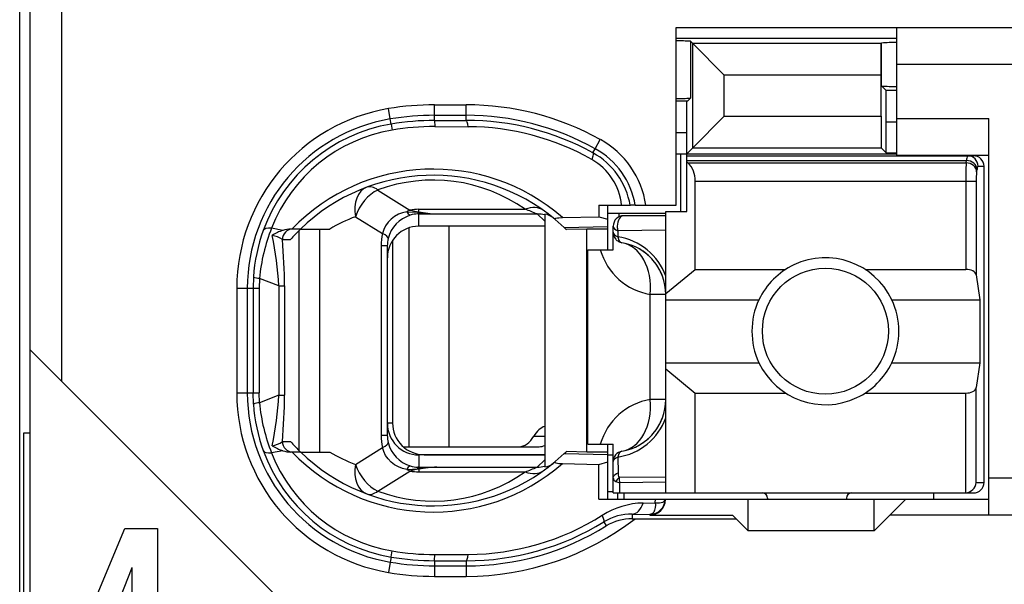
# Model space of a CAD drawing. Extents: x 0 to 183, y 0 to 176.
# Tile 4 of 32: x 0.5 to 9.87, y 41.88 to 47.25. Entities that reach past the tile are written whole.
import ezdxf

# ---------------------------------------------------------------- set-up
doc = ezdxf.new("R2010")
doc.units = 0
doc.header["$LTSCALE"] = 11.495753
doc.header["$MEASUREMENT"] = 0
doc.layers.get('0').update_dxf_attribs({"linetype": 'CONTINUOUS'})

msp = doc.modelspace()

# ---------------------------------------------------------------- linework, layer by layer
at = {"color": 7, "linetype": 'CONTINUOUS'}
for p, q in [((0.5001, 20.6504), (0.5001, 141.0491)), ((0.6, 33.7005), (0.6, 50.5008)), ((0.9001, 43.8091), (0.9001, 50.5008)), ((6.7502, 45.4854), (6.7502, 47.1756)), ((6.7502, 47.1756), (11.8, 47.1756)), ((8.85, 45.9609), (8.85, 47.1756)), ((6.7502, 47.0757), (8.85, 47.0757)), ((6.8866, 47.0454), (6.9073, 47.0247)), ((6.8866, 47.0454), (6.8866, 46.5052)), ((6.9073, 47.0247), (7.2077, 46.7243)), ((6.9073, 46.0325), (6.9073, 47.0247)), ((8.7012, 47.0247), (6.9073, 47.0247)), ((8.7008, 46.7243), (8.7012, 47.0247)), ((8.7012, 47.0247), (8.7049, 47.0288)), ((8.7049, 46.6202), (8.7049, 47.0288)), ((11.8, 46.8256), (8.85, 46.8256)), ((7.2077, 46.3329), (7.2077, 46.7243)), ((8.7008, 46.7243), (7.2077, 46.7243)), ((8.7008, 46.3329), (8.7008, 46.7243)), ((8.7487, 46.5769), (8.7049, 46.6202)), ((6.8567, 46.4756), (6.8866, 46.5052)), ((8.7501, 46.2771), (8.7487, 46.5769)), ((8.85, 46.5769), (8.7487, 46.5769)), ((4.0279, 46.3061), (4.0113, 46.4046)), ((4.4503, 46.2923), (4.4503, 46.4411)), ((4.4503, 46.4411), (4.75, 46.4411)), ((4.75, 46.293), (4.75, 46.4411)), ((6.8567, 46.4756), (6.7502, 46.4756)), ((6.8501, 46.1759), (6.8515, 46.4756)), ((4.0361, 46.2578), (4.0279, 46.3061)), ((4.4503, 46.3412), (4.75, 46.3412)), ((6.9073, 46.0325), (7.2077, 46.3329)), ((7.2077, 46.3329), (8.7008, 46.3329)), ((8.7008, 46.3329), (8.7012, 46.0325)), ((8.85, 46.3109), (9.725, 46.3109)), ((9.725, 42.5358), (9.725, 46.3109)), ((4.0361, 46.2571), (4.0451, 46.1999)), ((4.4503, 46.2923), (4.75, 46.293)), ((4.4503, 46.2916), (4.4509, 46.2337)), ((4.4509, 46.2337), (4.7707, 46.233)), ((8.7501, 45.9836), (8.7501, 46.2771)), ((8.85, 46.2771), (8.7501, 46.2771)), ((6.8501, 46.1759), (6.7502, 46.1759)), ((6.8501, 45.4255), (6.8501, 46.1759)), ((5.9792, 46.0229), (6.0277, 46.1104)), ((6.8501, 45.9753), (6.9073, 46.0325)), ((6.9073, 46.0325), (8.7012, 46.0325)), ((8.7501, 45.9836), (8.7012, 46.0325)), ((5.9575, 45.9836), (5.9792, 46.0229)), ((6.7502, 45.9753), (8.85, 45.9753)), ((6.795, 45.4255), (6.795, 45.9753)), ((6.8501, 45.9554), (9.58, 45.9554)), ((8.7501, 45.9836), (8.85, 45.9836)), ((8.85, 45.9609), (9.725, 45.9609)), ((6.8501, 45.9113), (9.5142, 45.9113)), ((6.8601, 45.8892), (6.8501, 45.8975)), ((6.8601, 45.8892), (9.5108, 45.8892)), ((9.5108, 45.8892), (9.5142, 45.9113)), ((9.6238, 45.8555), (9.6803, 45.8555)), ((9.6803, 42.8458), (9.6803, 45.8555)), ((9.6103, 45.8024), (9.6138, 45.8245)), ((6.93, 44.8743), (6.93, 45.7156)), ((6.93, 45.7156), (9.6058, 45.7156)), ((9.5063, 45.7156), (9.5063, 44.8743)), ((9.6058, 45.7156), (9.6058, 44.8212)), ((3.9101, 45.6301), (4.2156, 45.4393)), ((6.014, 45.4854), (6.015, 45.3759)), ((6.014, 45.4854), (6.312, 45.4854)), ((6.1001, 45.0603), (6.1001, 45.4854)), ((6.3127, 45.4854), (6.3137, 45.4854)), ((6.3599, 45.4854), (6.3141, 45.4854)), ((6.3602, 45.4854), (6.7502, 45.4854)), ((3.6979, 45.3759), (3.9552, 45.2147)), ((4.0685, 45.3786), (4.0355, 45.3538)), ((4.105, 45.3986), (4.0685, 45.3786)), ((4.144, 45.4138), (4.105, 45.3986)), ((4.185, 45.4234), (4.144, 45.4138)), ((4.185, 45.4234), (4.2911, 45.4186)), ((4.2911, 45.4186), (4.3001, 45.422)), ((4.2911, 45.4186), (4.2911, 45.4028)), ((4.3052, 45.4165), (4.2911, 45.4186)), ((4.3001, 45.4028), (4.2911, 45.4028)), ((4.3001, 45.422), (4.3001, 45.4462)), ((4.3001, 45.4462), (5.3122, 45.4462)), ((4.3001, 45.2856), (4.3001, 45.4028)), ((4.3001, 45.4028), (4.4699, 45.4021)), ((4.3052, 45.4165), (4.3004, 45.4034)), ((4.4699, 45.4021), (5.4256, 45.4021)), ((5.5, 45.3332), (5.4256, 45.4021)), ((5.5, 45.4), (5.5, 42.9939)), ((5.6671, 45.3683), (6.015, 45.3759)), ((6.015, 45.3759), (6.1001, 45.3518)), ((6.0994, 45.4103), (6.6503, 45.4103)), ((6.2045, 45.4103), (6.2045, 45.3745)), ((6.6503, 45.3855), (6.25, 45.3855)), ((6.6503, 42.7459), (6.6503, 45.4255)), ((6.6503, 45.4255), (6.8501, 45.4255)), ((3.9838, 45.2905), (3.9662, 45.2539)), ((4.0069, 45.3242), (3.9838, 45.2905)), ((4.0355, 45.3538), (4.0069, 45.3242)), ((5.5, 45.2856), (4.3001, 45.2856)), ((4.5853, 45.2856), (4.5853, 43.1855)), ((5.5988, 45.349), (5.6836, 45.2739)), ((5.6836, 45.2739), (6.1001, 45.2829)), ((5.6836, 45.2739), (5.7001, 45.2581)), ((6.1501, 45.0603), (6.1501, 45.2856)), ((3.0043, 45.2456), (2.8982, 45.2663)), ((3.1738, 45.2581), (3.0808, 45.2581)), ((3.1618, 43.1476), (3.1618, 45.2456)), ((3.1742, 45.2581), (3.4519, 45.2581)), ((3.3561, 43.1359), (3.3561, 45.2581)), ((3.9662, 45.2539), (3.9552, 45.2147)), ((4.2036, 45.2698), (4.2036, 43.1855)), ((5.7005, 45.2574), (5.7046, 45.2539)), ((5.8999, 45.2581), (5.7046, 45.2539)), ((5.8999, 43.1359), (5.8999, 45.2581)), ((6.1001, 45.2581), (5.8999, 45.2581)), ((6.1949, 45.2415), (6.1942, 45.1837)), ((6.6503, 45.2477), (6.1949, 45.2415)), ((3.0006, 45.1582), (3.0788, 45.1582)), ((3.9414, 45.0996), (3.9414, 43.2937)), ((4, 45.0996), (3.9414, 45.0996)), ((4, 45.0996), (4, 43.2937)), ((4.0499, 45.1506), (4.0499, 43.4108)), ((5.9103, 43.2103), (5.9103, 45.0603)), ((5.9103, 45.0603), (6.1501, 45.0603)), ((6.6503, 44.6435), (6.93, 44.8743)), ((6.93, 44.8743), (7.792, 44.8743)), ((8.5482, 44.8743), (9.5063, 44.8743)), ((9.6058, 44.8212), (9.6417, 44.5856)), ((2.7249, 44.8019), (2.7212, 44.6951)), ((2.7828, 44.7882), (2.7797, 44.6951)), ((2.9658, 44.7165), (2.7828, 44.7882)), ((2.9658, 44.7165), (2.9658, 43.6768)), ((2.9658, 44.7165), (3.0212, 44.7165)), ((3.0212, 44.7165), (3.0212, 43.6768)), ((2.5668, 44.6951), (2.5668, 43.6981)), ((2.5668, 44.6951), (2.7797, 44.6951)), ((2.6671, 44.6951), (2.6671, 43.6981)), ((2.7212, 44.6951), (2.7212, 43.6981)), ((2.7797, 44.6951), (2.7797, 43.6981)), ((6.5035, 43.6354), (6.5035, 44.6359)), ((6.6503, 44.6359), (6.5035, 44.6359)), ((6.6503, 44.5856), (7.5381, 44.5856)), ((8.8021, 44.5856), (9.6417, 44.5856)), ((9.6417, 44.5856), (9.6417, 43.9855)), ((3.2, 41.5091), (0.6004, 44.1088)), ((6.6503, 43.9855), (7.5381, 43.9855)), ((8.8021, 43.9855), (9.6417, 43.9855)), ((9.6417, 43.9855), (9.6058, 43.7498)), ((6.6503, 43.9276), (6.93, 43.6967)), ((2.5668, 43.6981), (2.7797, 43.6981)), ((2.7249, 43.5913), (2.7212, 43.6981)), ((2.7828, 43.6051), (2.7797, 43.6981)), ((6.93, 42.7459), (6.93, 43.6967)), ((6.93, 43.6967), (7.792, 43.6967)), ((8.5482, 43.6967), (9.5063, 43.6967)), ((9.5063, 42.7459), (9.5063, 43.6967)), ((9.6058, 42.8458), (9.6058, 43.7498)), ((2.9658, 43.6768), (2.7828, 43.6051)), ((2.9658, 43.6768), (3.0212, 43.6768)), ((6.6503, 43.6354), (6.5035, 43.6354)), ((4.0499, 43.4108), (4, 43.4108)), ((0.5404, 40.8842), (0.5404, 43.3171)), ((0.5404, 43.3171), (0.6, 43.3171)), ((3.0006, 43.2358), (3.0788, 43.2358)), ((4, 43.2937), (3.9414, 43.2937)), ((5.3942, 43.2854), (5.5, 43.2854)), ((3.0043, 43.1476), (2.8982, 43.1276)), ((3.1738, 43.1359), (3.0808, 43.1359)), ((3.1742, 43.1359), (3.4519, 43.1359)), ((3.6979, 43.0181), (3.9552, 43.1786)), ((3.9662, 43.14), (3.9552, 43.1786)), ((3.9838, 43.1035), (3.9662, 43.14)), ((4.1516, 43.1855), (5.4459, 43.1855)), ((5.5988, 43.0442), (5.6836, 43.1201)), ((5.6836, 43.1201), (5.7001, 43.1359)), ((5.6836, 43.1201), (6.1001, 43.1111)), ((5.7005, 43.1359), (5.7046, 43.14)), ((5.8999, 43.1359), (5.7046, 43.14)), ((6.1001, 43.1359), (5.8999, 43.1359)), ((5.9103, 43.2103), (6.1501, 43.2103)), ((6.1001, 42.6853), (6.1001, 43.2103)), ((6.1501, 42.7459), (6.1501, 43.2103)), ((4.0069, 43.0698), (3.9838, 43.1035)), ((4.0355, 43.0401), (4.0069, 43.0698)), ((4.0685, 43.0153), (4.0355, 43.0401)), ((4.3001, 43.1083), (4.3001, 42.9905)), ((5.5, 43.1083), (4.3001, 43.1083)), ((4.35, 43.1104), (5.5, 43.1104)), ((5.5, 43.0608), (5.4256, 42.9919)), ((5.6671, 43.0257), (6.015, 43.0174)), ((6.015, 43.0174), (6.1001, 43.0422)), ((6.1001, 43.1104), (6.1501, 43.1104)), ((6.1942, 43.087), (6.1966, 42.9368)), ((3.9101, 42.7638), (4.2156, 42.9547)), ((4.105, 42.9953), (4.0685, 43.0153)), ((4.144, 42.9802), (4.105, 42.9953)), ((4.185, 42.9705), (4.144, 42.9802)), ((4.185, 42.9705), (4.2911, 42.9753)), ((4.2911, 42.9753), (4.2911, 42.9905)), ((4.3001, 42.9905), (4.2911, 42.9905)), ((4.3052, 42.9767), (4.2911, 42.9753)), ((4.2911, 42.9753), (4.3001, 42.9719)), ((4.3001, 42.9905), (4.4699, 42.9919)), ((4.3001, 42.9719), (4.3001, 42.9471)), ((4.3001, 42.9471), (5.3122, 42.9471)), ((4.3052, 42.9767), (4.3004, 42.9898)), ((4.4699, 42.9919), (5.4256, 42.9919)), ((6.0119, 42.6853), (6.015, 43.0174)), ((6.1676, 42.9216), (6.1807, 42.9305)), ((6.1807, 42.9305), (6.1966, 42.9368)), ((6.1501, 42.8913), (6.1514, 42.8996)), ((6.1514, 42.8996), (6.1549, 42.9071)), ((6.1549, 42.9071), (6.1604, 42.9147)), ((6.1604, 42.9147), (6.1676, 42.9216)), ((6.1762, 42.8548), (6.2121, 42.8431)), ((6.6503, 42.8968), (6.2055, 42.892)), ((6.6503, 42.8472), (6.2121, 42.8431)), ((6.2135, 42.7459), (6.2121, 42.8431)), ((9.6058, 42.8458), (9.6803, 42.8458)), ((11.8, 42.8858), (9.725, 42.8858)), ((6.1001, 42.7604), (6.1501, 42.7604)), ((6.1504, 42.7459), (9.58, 42.7459)), ((6.1952, 42.6853), (6.1952, 42.7459)), ((6.25, 42.7459), (6.25, 42.6853)), ((9.2, 42.7459), (9.2, 42.6853)), ((6.0119, 42.6853), (9.725, 42.6853)), ((6.436, 42.6501), (6.5511, 42.6515)), ((6.5511, 42.6515), (6.5518, 42.6853)), ((6.5511, 42.6515), (6.5514, 42.6288)), ((6.5511, 42.6515), (6.5917, 42.6515)), ((6.5917, 42.6515), (6.6083, 42.6542)), ((6.6083, 42.6542), (6.6217, 42.6584)), ((6.6217, 42.6584), (6.6324, 42.6646)), ((6.6324, 42.6646), (6.6396, 42.6715)), ((6.6396, 42.6715), (6.6437, 42.6853)), ((7.4351, 42.3855), (7.4351, 42.6853)), ((7.6201, 42.6956), (7.6201, 42.6853)), ((8.3701, 42.6956), (8.3701, 42.6853)), ((8.635, 42.3855), (8.635, 42.6853)), ((8.9351, 42.6853), (8.7852, 42.5358)), ((6.5362, 42.564), (6.5245, 42.5502)), ((6.5449, 42.5833), (6.5362, 42.564)), ((6.55, 42.6074), (6.5449, 42.5833)), ((6.5514, 42.6288), (6.55, 42.6074)), ((6.0608, 42.471), (6.0846, 42.4324)), ((6.3306, 42.544), (6.3306, 42.5006)), ((6.3306, 42.544), (6.5001, 42.542)), ((6.3306, 42.5006), (7.32, 42.5006)), ((6.509, 42.5433), (6.5001, 42.542)), ((6.5001, 42.542), (6.5001, 42.5358)), ((6.5001, 42.5358), (7.2852, 42.5358)), ((6.5245, 42.5502), (6.509, 42.5433)), ((7.32, 42.5006), (7.2852, 42.5358)), ((7.32, 42.5006), (7.4351, 42.3855)), ((8.635, 42.3855), (8.7852, 42.5358)), ((11.8, 42.5358), (8.7852, 42.5358)), ((1.0291, 41.2745), (1.4999, 42.409)), ((1.4999, 42.409), (1.8135, 42.409)), ((1.8135, 42.409), (1.8135, 41.2514)), ((8.635, 42.3855), (7.4351, 42.3855)), ((4.0361, 42.1368), (4.0451, 42.194)), ((4.0279, 42.0879), (4.0113, 41.9894)), ((4.0361, 42.1361), (4.0279, 42.0879)), ((4.4503, 42.1017), (4.4509, 42.1595)), ((4.4503, 42.101), (4.4503, 41.9522)), ((4.4503, 42.101), (4.75, 42.101)), ((4.4509, 42.1595), (4.7707, 42.1609)), ((4.75, 42.101), (4.75, 41.9522)), ((1.5684, 42.0328), (1.2565, 41.2514)), ((1.5721, 42.0328), (1.5684, 42.0328)), ((1.5721, 41.2514), (1.5721, 42.0328)), ((4.4503, 42.0521), (4.75, 42.0521)), ((4.4503, 41.9522), (4.75, 41.9522))]:
    msp.add_line(p, q, dxfattribs=at)
for centre, radius, start, end in [((4.3006, 44.6952), 1.7337, 99.6026, 180.00067), ((4.4518, 43.7664), 2.6747, 90.03254, 99.47797), ((4.7507, 43.8102), 2.6309, 60.96118, 90.01548), ((4.3006, 44.6955), 1.6335, 99.61052, 180.0115), ((4.4498, 43.7905), 2.5507, 89.98976, 99.52127), ((4.7503, 43.8099), 2.5313, 60.95617, 90.00675), ((4.2986, 44.7046), 1.5752, 99.58992, 159.9659), ((4.4519, 43.7649), 2.5274, 90.0372, 99.46832), ((4.4483, 43.8097), 2.4241, 89.93692, 99.57388), ((4.7554, 43.8029), 2.49, 61.13368, 90.12367), ((4.7543, 43.8006), 2.4324, 60.65149, 89.61411), ((4.2954, 44.7212), 1.4998, 99.60796, 158.68716), ((5.6114, 45.3588), 0.8592, 8.47277, 61.01267), ((5.6147, 45.3637), 0.7082, 9.898, 61.08365), ((5.6129, 45.3599), 0.7574, 9.5398, 61.08033), ((5.674, 45.4327), 0.5585, 5.41638, 60.79949), ((12.417, 45.7333), 2.9108, 176.92861, 180.34797), ((4.4373, 43.9577), 1.8714, 48.91848, 135.98345), ((4.437, 43.9591), 1.8116, 50.10669, 134.18952), ((10.2178, 45.73), 0.6118, 173.20478, 181.35145), ((4.4371, 44.2117), 1.5132, 54.6671, 110.38295), ((4.2122, 43.9864), 1.4816, 110.31254, 120.87541), ((4.5321, 47.0552), 1.6543, 262.11656, 267.84439), ((6.25, 45.2855), 0.1, 90.04136, 179.95943), ((4.3324, 44.6924), 1.6111, 159.96934, 176.10277), ((4.4845, 44.6305), 1.709, 158.15807, 174.70629), ((0.06, 44.5911), 2.9085, 2.47044, 12.04654), ((2.8682, 44.9667), 0.2336, 55.36381, 81.06858), ((3.0807, 45.0168), 0.2413, 89.9818, 108.46199), ((4.2867, 44.0961), 1.6084, 133.77871, 138.67586), ((6.1101, 44.6157), 0.5742, 19.80396, 81.58056), ((-1.9534, 44.705), 4.9746, 0.13262, 5.22694), ((6.1504, 44.6355), 0.4999, 0.03779, 80.43251), ((6.6025, 45.2261), 0.5985, 196.07994, 260.48474), ((6.1512, 44.6365), 0.4987, 40.19234, 60.36248), ((6.1425, 44.6315), 0.5086, 20.24274, 39.99154), ((8.1719, 44.2855), 0.7013, 154.66616, 205.33384), ((8.171, 44.2855), 0.6988, 334.57, 25.43), ((4.2998, 43.6982), 1.733, 180.00128, 260.41873), ((4.2999, 43.6979), 1.6328, 179.9922, 260.41048), ((4.3229, 43.6997), 1.6016, 183.87825, 200.0849), ((4.48, 43.7625), 1.7044, 185.29929, 201.87109), ((0.0596, 43.8022), 2.9089, 347.95418, 357.5288), ((-1.9375, 43.6883), 4.9588, 354.76471, 359.86716), ((6.6033, 43.0446), 0.5992, 99.58178, 163.94336), ((6.1504, 43.6358), 0.4999, 279.56752, 359.96234), ((4.3014, 43.4087), 0.3011, 179.85779, 269.74595), ((4.3501, 43.4106), 0.3002, 179.95367, 269.97901), ((6.1101, 43.6556), 0.5741, 278.41575, 340.19993), ((6.1427, 43.6396), 0.5083, 320.00706, 339.76984), ((6.1507, 43.6353), 0.4994, 299.65117, 319.79469), ((4.4247, 43.2931), 0.4833, 179.9356, 193.70422), ((4.2949, 43.2941), 0.2949, 180.07706, 193.58793), ((4.3125, 43.3041), 0.3148, 194.59305, 252.66455), ((4.2977, 43.6883), 1.574, 200.00999, 260.43615), ((4.2944, 43.6716), 1.4984, 201.28523, 260.42177), ((4.4373, 44.4354), 1.8707, 223.99734, 311.10073), ((4.4374, 44.4356), 1.8124, 225.81605, 309.85444), ((4.211, 44.405), 1.4788, 239.11459, 249.69746), ((4.4381, 44.1796), 1.511, 249.54692, 305.34634), ((4.3435, 42.5231), 0.4502, 95.53924, 106.54824), ((6.4509, 41.8991), 0.7512, 91.13249, 122.54683), ((6.5003, 42.6854), 0.1435, 269.93158, 359.92754), ((4.7499, 44.5853), 2.6332, 270.00232, 307.65437), ((4.7573, 44.5823), 2.4814, 269.83214, 301.69174), ((4.7558, 44.5861), 2.4252, 270.3509, 302.16026), ((6.32, 42.0482), 0.4959, 88.78401, 121.51307), ((4.7501, 44.5835), 2.5315, 269.99754, 301.81443), ((4.4525, 44.5843), 2.4247, 260.32786, 269.96352), ((4.4498, 44.5538), 2.4528, 260.29023, 270.01038), ((4.45, 44.556), 2.6039, 260.30112, 270.00545)]:
    msp.add_arc(centre, radius, start, end, dxfattribs=at)
for points in [[(6.8866, 47.0461), (6.8411, 47.0488), (6.7957, 47.0502), (6.7502, 47.0495)], [(8.85, 47.0344), (8.8017, 47.0344), (8.7532, 47.033), (8.7049, 47.0288)], [(8.7049, 46.6202), (8.7532, 46.6168), (8.8017, 46.6147), (8.85, 46.6154)], [(6.7502, 46.5017), (6.7957, 46.501), (6.8411, 46.5024), (6.8866, 46.5052)], [(4.7707, 46.233), (4.7651, 46.2702), (4.7579, 46.2916), (4.75, 46.293)], [(9.5231, 45.9554), (9.5173, 45.9416), (9.5142, 45.9264), (9.5149, 45.9113)], [(9.6238, 45.8555), (9.6238, 45.9106), (9.5793, 45.9554), (9.5242, 45.9554)], [(9.6803, 45.8555), (9.6803, 45.9106), (9.6355, 45.9554), (9.58, 45.9554)], [(6.9293, 45.7156), (6.9325, 45.781), (6.9076, 45.8444), (6.8608, 45.8899)], [(9.6103, 45.8024), (9.6079, 45.8485), (9.5642, 45.8871), (9.5108, 45.8892)], [(9.6138, 45.8245), (9.6113, 45.8713), (9.5676, 45.9092), (9.5142, 45.9113)], [(9.6227, 45.8555), (9.6169, 45.8465), (9.6141, 45.8355), (9.6144, 45.8245)], [(3.8053, 45.657), (3.7175, 45.6239), (3.673, 45.5082), (3.6979, 45.3759)], [(3.9101, 45.6301), (3.8722, 45.6584), (3.8357, 45.668), (3.8053, 45.657)], [(3.9101, 45.6301), (3.8167, 45.5881), (3.733, 45.4875), (3.6979, 45.3759)], [(5.4855, 45.4365), (5.4404, 45.4689), (5.3777, 45.4723), (5.3122, 45.4462)], [(4.2187, 45.3904), (4.1151, 45.358), (4.0355, 45.2739), (4.0079, 45.1685)], [(4.2156, 45.4393), (4.2053, 45.4345), (4.195, 45.429), (4.185, 45.4234)], [(4.1857, 45.4234), (4.1919, 45.4083), (4.2036, 45.3966), (4.2184, 45.3897)], [(4.2153, 45.4393), (4.2432, 45.431), (4.2714, 45.4255), (4.3001, 45.422)], [(4.3001, 45.4462), (4.2718, 45.4462), (4.2435, 45.4441), (4.2156, 45.4393)], [(4.2911, 45.4028), (4.2663, 45.4021), (4.2422, 45.3979), (4.2187, 45.3904)], [(4.3001, 45.422), (4.3562, 45.411), (4.4131, 45.4042), (4.4699, 45.4021)], [(5.4256, 45.4021), (5.3883, 45.4179), (5.3505, 45.4324), (5.3122, 45.4462)], [(5.5, 45.3931), (5.4759, 45.3993), (5.4507, 45.4021), (5.4256, 45.4021)], [(5.5782, 45.3662), (5.5558, 45.3849), (5.5286, 45.3959), (5.5, 45.4)], [(4.3001, 45.2856), (4.134, 45.2856), (4, 45.1506), (4.0003, 44.9845)], [(6.1501, 45.2856), (6.1501, 45.2677), (6.167, 45.2512), (6.1949, 45.2415)], [(2.8982, 45.2663), (2.8548, 45.2691), (2.8259, 45.2608), (2.8187, 45.2443)], [(3.0043, 45.2456), (2.9692, 45.2346), (2.9354, 45.2188), (2.9048, 45.1981)], [(3.0991, 45.2581), (3.0447, 45.2581), (3.0006, 45.2133), (3.0006, 45.1582)], [(3.9552, 45.2147), (3.9459, 45.1775), (3.9414, 45.1382), (3.9414, 45.0996)], [(4.0082, 45.1685), (4.01, 45.1809), (3.991, 45.1974), (3.9552, 45.2147)], [(6.1501, 45.2271), (6.1501, 45.2098), (6.1666, 45.194), (6.1942, 45.1837)], [(6.1501, 45.2271), (6.1501, 45.2036), (6.1583, 45.1809), (6.1738, 45.1623)], [(6.1942, 45.1837), (6.1993, 45.1527), (6.2142, 45.132), (6.2335, 45.1285)], [(4.0082, 45.1685), (4.0027, 45.1457), (4, 45.123), (4, 45.0996)], [(6.1738, 45.1623), (6.1814, 45.1533), (6.1904, 45.1464), (6.2007, 45.1402)], [(6.2007, 45.1402), (6.2107, 45.1347), (6.2217, 45.1306), (6.2335, 45.1285)], [(6.5035, 44.6359), (6.5249, 44.8874), (6.4088, 45.0989), (6.2335, 45.1285)], [(9.6058, 44.8212), (9.6014, 44.8516), (9.5583, 44.8743), (9.5063, 44.8743)], [(2.7246, 44.8013), (2.7432, 44.7937), (2.7629, 44.7902), (2.7828, 44.7895)], [(9.5063, 43.6967), (9.5583, 43.6967), (9.6014, 43.7195), (9.6058, 43.7498)], [(2.7828, 43.6044), (2.7629, 43.6037), (2.7432, 43.5996), (2.7246, 43.5927)], [(6.2335, 43.1428), (6.4088, 43.1724), (6.5249, 43.3839), (6.5035, 43.6354)], [(5.5003, 43.3798), (5.4593, 43.3674), (5.4218, 43.3343), (5.3942, 43.2854)], [(2.9044, 43.1958), (2.9393, 43.202), (2.972, 43.2151), (3.0009, 43.2351)], [(3.0006, 43.2358), (3.0006, 43.1807), (3.0447, 43.1359), (3.0991, 43.1359)], [(3.0788, 43.2358), (3.1091, 43.2013), (3.1408, 43.1683), (3.1738, 43.1359)], [(3.9552, 43.1786), (3.991, 43.1958), (4.01, 43.213), (4.0082, 43.2248)], [(5.2544, 43.1855), (5.3077, 43.1876), (5.3584, 43.2234), (5.3942, 43.2854)], [(2.8187, 43.1497), (2.8259, 43.1324), (2.8548, 43.1249), (2.8982, 43.1276)], [(2.9048, 43.1951), (2.9354, 43.1752), (2.9692, 43.1586), (3.0043, 43.1476)], [(3.0043, 43.1476), (3.0291, 43.14), (3.055, 43.1359), (3.0808, 43.1352)], [(5.4459, 43.1855), (5.4642, 43.1862), (5.4824, 43.191), (5.4996, 43.1993)], [(6.2335, 43.1428), (6.1852, 43.1345), (6.1501, 43.0925), (6.1501, 43.0442)], [(6.2335, 43.1428), (6.2142, 43.1393), (6.1993, 43.118), (6.1942, 43.087)], [(5.5, 42.9939), (5.5286, 42.9974), (5.5558, 43.0091), (5.5782, 43.027)], [(6.1942, 43.087), (6.1666, 43.0773), (6.1501, 43.0615), (6.1501, 43.0442)], [(3.6979, 43.0181), (3.673, 42.8851), (3.7175, 42.7693), (3.8053, 42.7369)], [(3.6979, 43.0181), (3.733, 42.9057), (3.8167, 42.8052), (3.9101, 42.7638)], [(4.185, 42.9705), (4.195, 42.9643), (4.2053, 42.9588), (4.2156, 42.9547)], [(4.2184, 43.0036), (4.2036, 42.9974), (4.1919, 42.985), (4.1857, 42.9698)], [(4.2156, 42.9547), (4.2435, 42.9498), (4.2718, 42.9471), (4.3001, 42.9471)], [(4.2187, 43.0036), (4.2422, 42.996), (4.2663, 42.9912), (4.2911, 42.9905)], [(4.4699, 42.9919), (4.4131, 42.9891), (4.3562, 42.9829), (4.3001, 42.9719)], [(4.4699, 42.9919), (4.4148, 42.9898), (4.36, 42.985), (4.3052, 42.9767)], [(5.3122, 42.9471), (5.3505, 42.9609), (5.3883, 42.9761), (5.4256, 42.9919)], [(5.3122, 42.9471), (5.3777, 42.9216), (5.4404, 42.925), (5.4855, 42.9574)], [(5.4256, 42.9919), (5.4507, 42.9919), (5.4759, 42.9946), (5.5, 43.0009)], [(6.1966, 42.9368), (6.1955, 42.9216), (6.1986, 42.9057), (6.2055, 42.892)], [(6.1501, 42.8913), (6.1494, 42.8741), (6.16, 42.8596), (6.1762, 42.8548)], [(6.2055, 42.892), (6.1935, 42.8816), (6.1835, 42.8692), (6.1762, 42.8548)], [(6.2055, 42.892), (6.2062, 42.8754), (6.2083, 42.8589), (6.2121, 42.8431)], [(9.5063, 42.7459), (9.559, 42.7514), (9.6007, 42.7927), (9.6062, 42.8458)], [(9.58, 42.7459), (9.6355, 42.7459), (9.6803, 42.79), (9.6803, 42.8458)], [(3.8053, 42.7369), (3.8357, 42.7252), (3.8722, 42.7349), (3.9101, 42.7638)], [(7.6201, 42.6956), (7.6201, 42.7232), (7.5977, 42.7459), (7.5701, 42.7459)], [(8.42, 42.7459), (8.3925, 42.7459), (8.3701, 42.7232), (8.3701, 42.6956)], [(6.3306, 42.544), (6.3744, 42.5454), (6.4146, 42.5861), (6.436, 42.6501)], [(6.3306, 42.5006), (6.2438, 42.5006), (6.1587, 42.4772), (6.0846, 42.4324)], [(4.0279, 42.0879), (4.1674, 42.0645), (4.3087, 42.0521), (4.4503, 42.0521)], [(4.75, 42.101), (4.7579, 42.1017), (4.7651, 42.123), (4.7707, 42.1609)]]:
    msp.add_open_spline(points, degree=3, dxfattribs=at)
for points, knots in [([(5.9575, 45.9836), (5.9585, 45.9822), (5.9602, 45.9774), (5.9602, 45.9774), (5.9602, 45.9774), (5.9602, 45.9705), (5.9602, 45.9705), (5.9602, 45.9705), (5.9568, 45.9519), (5.9568, 45.9519), (5.9568, 45.9519), (5.9465, 45.9209), (5.9465, 45.9209)], [0, 0, 0, 0, 1, 1, 1, 2, 2, 2, 3, 3, 3, 4, 4, 4, 4]), ([(5.5988, 45.349), (5.5988, 45.349), (5.5961, 45.3525), (5.5961, 45.3525), (5.5957, 45.3545), (5.5961, 45.3559), (5.5961, 45.3559), (5.5968, 45.3566), (5.5988, 45.3587), (5.5988, 45.3587), (5.5988, 45.3587), (5.604, 45.3614), (5.604, 45.3614), (5.604, 45.3614), (5.6195, 45.3649), (5.6195, 45.3649), (5.6195, 45.3649), (5.634, 45.3662), (5.634, 45.3662), (5.634, 45.3662), (5.6671, 45.3683), (5.6671, 45.3683)], [0, 0, 0, 0, 1, 1, 1, 2, 2, 2, 3, 3, 3, 4, 4, 4, 5, 5, 5, 6, 6, 6, 7, 7, 7, 7]), ([(6.25, 45.3855), (6.2162, 45.3855), (6.1887, 45.3408), (6.1887, 45.2856), (6.1887, 45.2705), (6.1907, 45.2553), (6.1949, 45.2415)], [0, 0, 0, 0, 1, 1, 1, 2, 2, 2, 2]), ([(8.8021, 44.5856), (8.6364, 44.9349), (8.2192, 45.0831), (7.8702, 44.9177), (7.7245, 44.8481), (7.6073, 44.731), (7.5381, 44.5856)], [0, 0, 0, 0, 1, 1, 1, 2, 2, 2, 2]), ([(8.7701, 44.2858), (8.7701, 44.6173), (8.5014, 44.8853), (8.1703, 44.8853), (7.8388, 44.8853), (7.5701, 44.6173), (7.5701, 44.2858), (7.5701, 43.9544), (7.8388, 43.6857), (8.1703, 43.6857), (8.5014, 43.6857), (8.7701, 43.9544), (8.7701, 44.2858), (8.7701, 44.2858), (8.7701, 44.2858), (8.7701, 44.2858)], [0, 0, 0, 0, 1, 1, 1, 2, 2, 2, 3, 3, 3, 4, 4, 4, 5, 5, 5, 5]), ([(7.5381, 43.9855), (7.7038, 43.6368), (8.121, 43.488), (8.47, 43.6534), (8.6157, 43.7229), (8.7328, 43.8401), (8.8021, 43.9855)], [0, 0, 0, 0, 1, 1, 1, 2, 2, 2, 2]), ([(5.5988, 43.0442), (5.5988, 43.0442), (5.5961, 43.0408), (5.5961, 43.0408), (5.5957, 43.0394), (5.5961, 43.0374), (5.5961, 43.0374), (5.5968, 43.0367), (5.5988, 43.0346), (5.5988, 43.0346), (5.5988, 43.0346), (5.604, 43.0325), (5.604, 43.0325), (5.604, 43.0325), (5.6195, 43.0291), (5.6195, 43.0291), (5.6195, 43.0291), (5.634, 43.027), (5.634, 43.027), (5.634, 43.027), (5.6671, 43.0257), (5.6671, 43.0257)], [0, 0, 0, 0, 1, 1, 1, 2, 2, 2, 3, 3, 3, 4, 4, 4, 5, 5, 5, 6, 6, 6, 7, 7, 7, 7]), ([(6.5001, 42.5358), (6.5814, 42.5358), (6.6475, 42.6019), (6.6475, 42.6832), (6.6475, 42.6839), (6.6475, 42.6846), (6.6475, 42.6853)], [0, 0, 0, 0, 1, 1, 1, 2, 2, 2, 2]), ([(6.0608, 42.471), (6.0619, 42.4724), (6.0632, 42.4765), (6.0632, 42.4765), (6.0632, 42.4765), (6.0629, 42.4834), (6.0629, 42.4834), (6.0629, 42.4834), (6.0584, 42.502), (6.0584, 42.502), (6.0584, 42.502), (6.0467, 42.533), (6.0467, 42.533)], [0, 0, 0, 0, 1, 1, 1, 2, 2, 2, 3, 3, 3, 4, 4, 4, 4])]:
    msp.add_open_spline(points, degree=3, knots=knots, dxfattribs=at)

doc.saveas('drawing.dxf')
